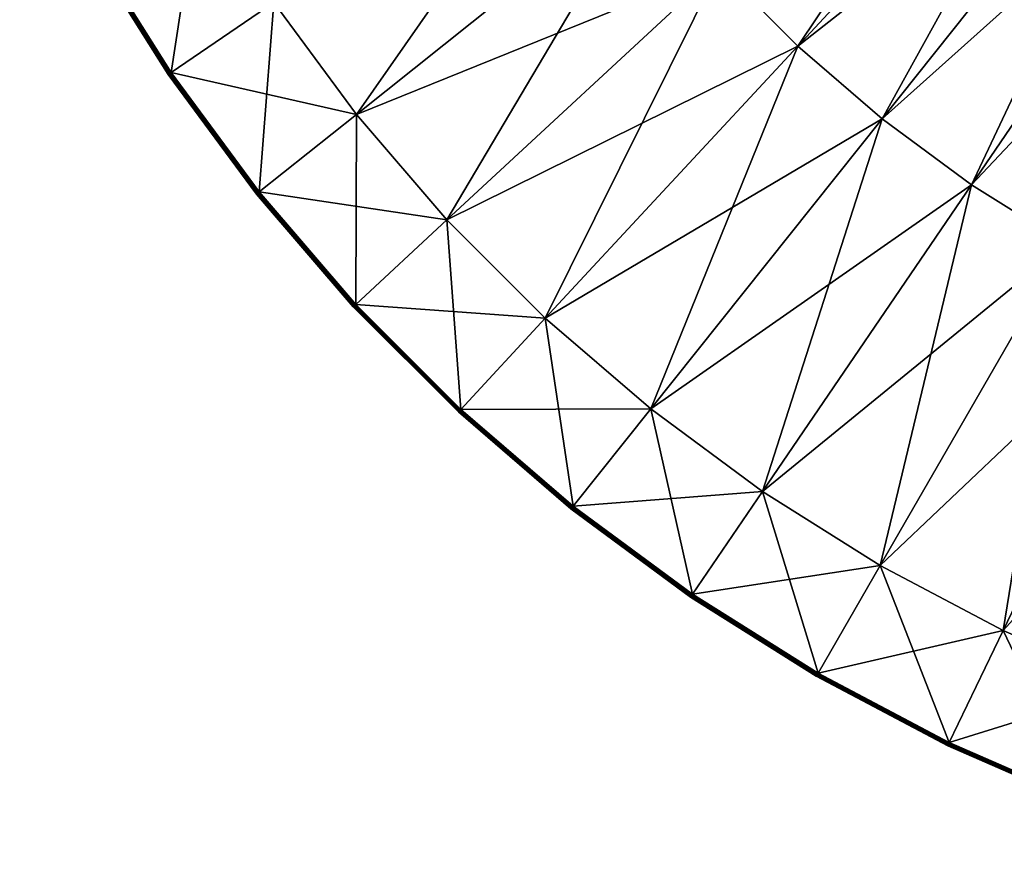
# Model space of a CAD drawing. Header units: millimetres. Extents: x -446 to 446, y -446 to 446.
# Tile 1 of 256: x -402 to -181, y -426 to -239. Entities that reach past the tile are written whole.
import ezdxf

# ---------------------------------------------------------------- set-up
doc = ezdxf.new("R2010")
doc.units = ezdxf.units.MM
doc.layers.get('0').update_dxf_attribs({"true_color": 0xe18f57})

msp = doc.modelspace()

# ---------------------------------------------------------------- meshes
at = {"color": 33, "true_color": 0xe18f57}
mesh = msp.add_polyface(dxfattribs=at)
corners = [(-141.93, -177.97, 648.93), (-130.86, -191.93, 648.93), (-188.25, -276.12, 648.93), (-113.82, -197.14, 648.93), (-167.09, -289.41, 648.93), (-100.79, -209.29, 648.93), (-145, -301.09, 648.93), (-83.16, -211.9, 648.93), (-122.09, -311.09, 648.93), (-68.47, -221.98, 648.93), (-98.5, -319.34, 648.93), (-50.65, -221.93, 648.93), (-74.36, -325.81, 648.93), (-34.62, -229.7, 648.93), (-49.81, -330.45, 648.93), (-17.01, -227, 648.93), (-24.97, -333.25, 648.93), (0, -232.3, 648.93), (0, -334.19, 648.93), (-64.54, -134.02, 648.93), (-65.05, -112.67, 648.93), (-43.84, -142.14, 648.93), (-47.53, -121.11, 648.93), (-22.17, -147.09, 648.93), (-28.95, -126.84, 648.93), (-9.72, -129.74, 648.93), (-113.82, -197.14, 659.93), (-130.86, -191.93, 659.93), (-188.25, -276.12, 659.93), (-167.09, -289.41, 659.93), (-141.93, -177.97, 659.93), (-208.36, -261.28, 659.93), (-83.16, -211.9, 659.93), (-100.79, -209.29, 659.93), (-145, -301.09, 659.93), (-50.65, -221.93, 659.93), (-68.47, -221.98, 659.93), (-98.5, -319.34, 659.93), (-122.09, -311.09, 659.93), (-17.01, -227, 659.93), (-34.62, -229.7, 659.93), (-49.81, -330.45, 659.93), (-74.36, -325.81, 659.93), (0, -232.3, 659.93), (-24.97, -333.25, 659.93), (-64.54, -134.02, 659.93), (-47.53, -121.11, 659.93), (-43.84, -142.14, 659.93), (-28.95, -126.84, 659.93), (-22.17, -147.09, 659.93), (-9.72, -129.74, 659.93), (0, -148.75, 659.93)]
mesh.append_faces([[corners[k] for k in face] for face in [(0, 1, 2, 0), (1, 3, 4, 1), (3, 5, 6, 3), (5, 7, 8, 5), (7, 9, 10, 7), (9, 11, 12, 9), (11, 13, 14, 11), (13, 15, 16, 13), (15, 17, 18, 15), (7, 5, 19, 7), (5, 3, 20, 5), (11, 9, 21, 11), (9, 7, 22, 9), (15, 13, 23, 15), (13, 11, 24, 13), (17, 15, 25, 17), (26, 27, 28, 26), (28, 29, 26, 28), (27, 30, 31, 27), (32, 33, 34, 32), (33, 26, 29, 33), (35, 36, 37, 35), (36, 32, 38, 36), (39, 40, 41, 39), (40, 35, 42, 40), (43, 39, 44, 43), (26, 33, 45, 26), (33, 32, 46, 33), (32, 36, 47, 32), (36, 35, 48, 36), (35, 40, 49, 35), (40, 39, 50, 40), (39, 43, 51, 39)]], dxfattribs={"vtx2": -1, "vtx3": -1, "color": 33})
mesh = msp.add_polyface(dxfattribs=at)
corners = [(-261.28, -208.36, 648.93), (-276.12, -188.25, 648.93), (-188.08, -128.23, 648.93), (-244.98, -227.31, 648.93), (-181.62, -144.83, 648.93), (-227.3, -244.98, 648.93), (-208.36, -261.28, 648.93), (-260.33, -326.44, 648.94), (-284, -306.07, 648.94), (-166.87, -154.83, 648.93), (-158, -170.29, 648.93), (-141.93, -177.97, 648.93), (-208.77, -361.6, 648.94), (-235.21, -344.98, 648.94), (-188.25, -276.12, 648.93), (-167.09, -289.41, 648.93), (-181.16, -376.18, 648.94), (-261.28, -208.36, 659.93), (-244.98, -227.31, 659.93), (-166.87, -154.83, 659.93), (-276.12, -188.25, 659.93), (-181.62, -144.83, 659.93), (-227.3, -244.98, 659.93), (-306.08, -284, 659.93), (-208.36, -261.28, 659.93), (-284, -306.07, 659.93), (-141.93, -177.97, 659.93), (-158, -170.29, 659.93), (-260.33, -326.44, 659.93), (-235.21, -344.98, 659.93), (-188.25, -276.12, 659.93), (-208.77, -361.6, 659.93), (-167.09, -289.41, 659.93), (-130.86, -191.93, 659.93), (-181.16, -376.18, 659.93), (-145, -301.09, 659.93), (-250.93, -368.05, 648.96), (-277.73, -348.27, 648.96), (-250.93, -368.05, 659.91), (-222.73, -385.77, 659.91), (-251.04, -368.21, 659.86), (-277.73, -348.27, 659.91)]
mesh.append_faces([[corners[k] for k in face] for face in [(0, 1, 2, 0), (3, 0, 4, 3), (5, 6, 7, 5), (3, 5, 8, 3), (9, 10, 5, 9), (5, 3, 9, 5), (10, 11, 6, 10), (6, 5, 10, 6), (12, 13, 14, 12), (14, 15, 12, 14), (13, 7, 6, 13), (6, 14, 13, 6), (14, 6, 11, 14), (16, 12, 15, 16), (17, 18, 19, 17), (20, 17, 21, 20), (22, 18, 23, 22), (24, 22, 25, 24), (26, 27, 22, 26), (22, 24, 26, 22), (27, 19, 18, 27), (18, 22, 27, 18), (28, 29, 30, 28), (30, 24, 28, 30), (29, 31, 32, 29), (32, 30, 29, 32), (24, 30, 33, 24), (31, 34, 35, 31), (13, 36, 37, 13), (36, 13, 12, 36), (29, 38, 39, 29), (38, 29, 28, 38), (40, 38, 41, 40)]], dxfattribs={"vtx2": -1, "vtx3": -1, "color": 33})
mesh = msp.add_polyface(dxfattribs=at)
corners = [(-344.98, -235.21, 648.94), (-361.59, -208.77, 648.94), (-289.41, -167.09, 648.93), (-306.08, -284, 648.94), (-326.44, -260.33, 648.94), (-261.28, -208.36, 648.93), (-244.98, -227.31, 648.93), (-276.12, -188.25, 648.93), (-284, -306.07, 648.94), (-361.59, -208.77, 659.93), (-344.98, -235.21, 659.93), (-276.12, -188.25, 659.93), (-326.44, -260.33, 659.93), (-261.28, -208.36, 659.93), (-306.08, -284, 659.93), (-244.98, -227.31, 659.93), (-284, -306.07, 659.93), (-227.3, -244.98, 659.93), (-348.42, -277.85, 649), (-348.56, -277.97, 649.08), (-368.36, -251.14, 649.08), (-326.68, -303.12, 649), (-348.68, -278.06, 649.2), (-326.81, -303.24, 649.08), (-348.56, -277.97, 659.78), (-348.68, -278.06, 659.66), (-326.93, -303.34, 659.66), (-348.42, -277.85, 659.86), (-326.81, -303.24, 659.78), (-368.21, -251.04, 659.86), (-368.36, -251.14, 659.78), (-348.77, -278.14, 649.36), (-326.93, -303.34, 649.2), (-348.84, -278.19, 649.54), (-327.01, -303.42, 649.36), (-348.77, -278.14, 659.51), (-348.84, -278.19, 659.33), (-327.07, -303.48, 659.33), (-327.01, -303.42, 659.51), (-348.27, -277.73, 648.96), (-368.21, -251.04, 649), (-368.05, -250.93, 648.96), (-326.54, -302.98, 648.96), (-348.27, -277.73, 659.91), (-326.68, -303.12, 659.86), (-326.54, -302.98, 659.91), (-368.05, -250.93, 659.91)]
mesh.append_faces([[corners[k] for k in face] for face in [(0, 1, 2, 0), (3, 4, 5, 3), (5, 6, 3, 5), (4, 0, 7, 4), (7, 5, 4, 7), (8, 3, 6, 8), (9, 10, 11, 9), (10, 12, 13, 10), (13, 11, 10, 13), (12, 14, 15, 12), (15, 13, 12, 15), (14, 16, 17, 14), (18, 19, 20, 18), (19, 18, 21, 19), (22, 19, 23, 22), (24, 25, 26, 24), (27, 24, 28, 27), (24, 27, 29, 24), (25, 24, 30, 25), (31, 22, 32, 31), (33, 31, 34, 33), (35, 36, 37, 35), (25, 35, 38, 25), (39, 18, 40, 39), (41, 0, 4, 41), (4, 39, 41, 4), (39, 4, 3, 39), (18, 39, 42, 18), (43, 27, 44, 43), (12, 43, 45, 12), (10, 46, 43, 10), (43, 12, 10, 43), (27, 43, 46, 27)]], dxfattribs={"vtx2": -1, "vtx3": -1, "color": 33})
mesh = msp.add_polyface(dxfattribs=at)
corners = [(-167.09, -289.41, 648.93), (-188.25, -276.12, 648.93), (-130.86, -191.93, 648.93), (-152.54, -388.67, 648.94), (-181.16, -376.18, 648.94), (-145, -301.09, 648.93), (-122.09, -311.09, 648.93), (-113.82, -197.14, 648.93), (-100.79, -209.29, 648.93), (-98.5, -319.34, 648.93), (-74.36, -325.81, 648.93), (-92.91, -407.07, 648.94), (-123.07, -398.98, 648.94), (-83.16, -211.9, 648.93), (-68.47, -221.98, 648.93), (-49.81, -330.45, 648.93), (-24.97, -333.25, 648.93), (-31.2, -416.37, 648.94), (-62.23, -412.87, 648.94), (-50.65, -221.93, 648.93), (-34.62, -229.7, 648.93), (0, -334.19, 648.93), (0, -417.53, 648.94), (-17.01, -227, 648.93), (-145, -301.09, 659.93), (-167.09, -289.41, 659.93), (-208.77, -361.6, 659.93), (-181.16, -376.18, 659.93), (-152.54, -388.67, 659.93), (-122.09, -311.09, 659.93), (-83.16, -211.9, 659.93), (-100.79, -209.29, 659.93), (-123.07, -398.98, 659.93), (-98.5, -319.34, 659.93), (-74.36, -325.81, 659.93), (-50.65, -221.93, 659.93), (-68.47, -221.98, 659.93), (-49.81, -330.45, 659.93), (-92.91, -407.07, 659.93), (-24.97, -333.25, 659.93), (-62.23, -412.87, 659.93), (-17.01, -227, 659.93), (-34.62, -229.7, 659.93), (0, -334.19, 659.93), (-31.2, -416.37, 659.93), (0, -232.3, 659.93)]
mesh.append_faces([[corners[k] for k in face] for face in [(0, 1, 2, 0), (3, 4, 5, 3), (5, 6, 3, 5), (0, 5, 4, 0), (5, 0, 7, 5), (6, 5, 8, 6), (9, 10, 11, 9), (12, 3, 6, 12), (6, 9, 12, 6), (9, 6, 13, 9), (10, 9, 14, 10), (15, 16, 17, 15), (10, 15, 18, 10), (15, 10, 19, 15), (16, 15, 20, 16), (16, 21, 22, 16), (21, 16, 23, 21), (24, 25, 26, 24), (27, 28, 29, 27), (29, 24, 27, 29), (24, 29, 30, 24), (25, 24, 31, 25), (28, 32, 33, 28), (33, 29, 28, 33), (34, 33, 32, 34), (33, 34, 35, 33), (29, 33, 36, 29), (37, 34, 38, 37), (39, 37, 40, 39), (37, 39, 41, 37), (34, 37, 42, 34), (43, 39, 44, 43), (39, 43, 45, 39)]], dxfattribs={"vtx2": -1, "vtx3": -1, "color": 33})
mesh = msp.add_polyface(dxfattribs=at)
corners = [(-386.46, -223.12, 651.01), (-368.7, -251.38, 651.01), (-368.71, -251.38, 654.43), (-386.46, -223.12, 654.43), (-368.7, -251.38, 657.86), (-386.46, -223.12, 657.86), (-386.44, -223.11, 649.73), (-402.05, -193.62, 651.01), (-368.65, -251.34, 649.54), (-368.69, -251.37, 649.73), (-386.4, -223.09, 649.54), (-368.69, -251.37, 659.13), (-386.44, -223.11, 659.13), (-368.65, -251.34, 659.33), (-386.4, -223.09, 659.33), (-402.03, -193.61, 659.13), (-368.21, -251.04, 649), (-368.36, -251.14, 649.08), (-386.1, -222.91, 649.08), (-385.94, -222.82, 649), (-368.49, -251.23, 649.2), (-386.23, -222.99, 649.2), (-368.49, -251.23, 659.66), (-368.36, -251.14, 659.78), (-386.1, -222.91, 659.78), (-386.23, -222.99, 659.66), (-368.21, -251.04, 659.86), (-385.94, -222.82, 659.86), (-368.59, -251.3, 649.36), (-386.33, -223.05, 649.36), (-368.59, -251.3, 659.51), (-386.33, -223.05, 659.51), (-385.77, -222.72, 648.96), (-368.05, -250.93, 648.96), (-385.77, -222.72, 659.91)]
mesh.append_faces([[corners[k] for k in face] for face in [(0, 1, 2, 0), (2, 3, 0, 2), (4, 5, 3, 4), (3, 2, 4, 3), (6, 0, 7, 6), (8, 9, 6, 8), (6, 10, 8, 6), (9, 1, 0, 9), (0, 6, 9, 0), (4, 11, 12, 4), (12, 5, 4, 12), (11, 13, 14, 11), (14, 12, 11, 14), (5, 12, 15, 5), (16, 17, 18, 16), (18, 19, 16, 18), (17, 20, 21, 17), (21, 18, 17, 21), (22, 23, 24, 22), (24, 25, 22, 24), (23, 26, 27, 23), (27, 24, 23, 27), (20, 28, 29, 20), (29, 21, 20, 29), (28, 8, 10, 28), (10, 29, 28, 10), (13, 30, 31, 13), (31, 14, 13, 31), (30, 22, 25, 30), (25, 31, 30, 25), (19, 32, 33, 19), (34, 27, 26, 34)]], dxfattribs={"vtx2": -1, "vtx3": -1, "color": 33})
mesh = msp.add_polyface(dxfattribs=at)
corners = [(-368.7, -251.38, 651.01), (-348.89, -278.23, 651.01), (-348.89, -278.23, 654.43), (-368.71, -251.38, 654.43), (-348.89, -278.23, 657.86), (-368.7, -251.38, 657.86), (-368.69, -251.37, 649.73), (-348.87, -278.22, 649.73), (-368.65, -251.34, 649.54), (-348.84, -278.19, 649.54), (-368.65, -251.34, 659.33), (-368.69, -251.37, 659.13), (-348.87, -278.22, 659.13), (-348.84, -278.19, 659.33), (-368.49, -251.23, 649.2), (-368.36, -251.14, 649.08), (-348.56, -277.97, 649.08), (-348.68, -278.06, 649.2), (-368.21, -251.04, 649), (-348.42, -277.85, 649), (-368.21, -251.04, 659.86), (-368.36, -251.14, 659.78), (-348.56, -277.97, 659.78), (-368.49, -251.23, 659.66), (-348.68, -278.06, 659.66), (-368.59, -251.3, 649.36), (-348.77, -278.14, 649.36), (-368.59, -251.3, 659.51), (-348.77, -278.14, 659.51), (-344.98, -235.21, 648.94), (-368.05, -250.93, 648.96), (-385.77, -222.72, 648.96), (-361.59, -208.77, 648.94), (-385.94, -222.82, 649), (-368.05, -250.93, 659.91), (-385.77, -222.72, 659.91), (-344.98, -235.21, 659.93), (-361.59, -208.77, 659.93), (-348.27, -277.73, 648.96), (-348.42, -277.85, 659.86)]
mesh.append_faces([[corners[k] for k in face] for face in [(0, 1, 2, 0), (2, 3, 0, 2), (4, 5, 3, 4), (3, 2, 4, 3), (0, 6, 7, 0), (7, 1, 0, 7), (6, 8, 9, 6), (9, 7, 6, 9), (10, 11, 12, 10), (12, 13, 10, 12), (11, 5, 4, 11), (4, 12, 11, 4), (14, 15, 16, 14), (16, 17, 14, 16), (15, 18, 19, 15), (20, 21, 22, 20), (21, 23, 24, 21), (8, 25, 26, 8), (26, 9, 8, 26), (25, 14, 17, 25), (17, 26, 25, 17), (23, 27, 28, 23), (28, 24, 23, 28), (27, 10, 13, 27), (13, 28, 27, 13), (29, 30, 31, 29), (31, 32, 29, 31), (30, 18, 33, 30), (20, 34, 35, 20), (34, 36, 37, 34), (37, 35, 34, 37), (18, 30, 38, 18), (34, 20, 39, 34)]], dxfattribs={"vtx2": -1, "vtx3": -1, "color": 33})
mesh = msp.add_polyface(dxfattribs=at)
corners = [(-303.52, -327.12, 651.01), (-278.23, -348.89, 651.01), (-278.23, -348.89, 654.43), (-303.53, -327.12, 654.43), (-278.23, -348.89, 657.86), (-303.52, -327.12, 657.86), (-260.33, -326.44, 648.94), (-284, -306.07, 648.94), (-227.3, -244.98, 648.93), (-284, -306.07, 659.93), (-260.33, -326.44, 659.93), (-208.36, -261.28, 659.93), (-278.19, -348.84, 649.54), (-278.22, -348.87, 649.73), (-303.51, -327.1, 649.73), (-278.22, -348.87, 659.13), (-278.19, -348.84, 659.33), (-303.48, -327.07, 659.33), (-277.86, -348.42, 649), (-277.97, -348.56, 649.08), (-303.24, -326.81, 649.08), (-303.11, -326.68, 649), (-278.07, -348.68, 649.2), (-303.34, -326.93, 649.2), (-278.07, -348.68, 659.66), (-277.97, -348.56, 659.78), (-303.24, -326.81, 659.78), (-303.34, -326.93, 659.66), (-277.86, -348.42, 659.86), (-303.11, -326.68, 659.86), (-278.14, -348.77, 649.36), (-303.42, -327.01, 649.36), (-303.48, -327.07, 649.54), (-278.14, -348.77, 659.51), (-303.42, -327.01, 659.51), (-277.73, -348.27, 648.96), (-302.98, -326.54, 648.96), (-277.73, -348.27, 659.91), (-302.98, -326.54, 659.91), (-235.21, -344.98, 648.94), (-250.93, -368.05, 659.91)]
mesh.append_faces([[corners[k] for k in face] for face in [(0, 1, 2, 0), (2, 3, 0, 2), (4, 5, 3, 4), (3, 2, 4, 3), (6, 7, 8, 6), (9, 10, 11, 9), (12, 13, 14, 12), (15, 16, 17, 15), (18, 19, 20, 18), (20, 21, 18, 20), (19, 22, 23, 19), (23, 20, 19, 23), (24, 25, 26, 24), (26, 27, 24, 26), (25, 28, 29, 25), (29, 26, 25, 29), (22, 30, 31, 22), (31, 23, 22, 31), (30, 12, 32, 30), (16, 33, 34, 16), (34, 17, 16, 34), (33, 24, 27, 33), (27, 34, 33, 27), (6, 35, 36, 6), (36, 7, 6, 36), (35, 18, 21, 35), (21, 36, 35, 21), (28, 37, 38, 28), (38, 29, 28, 38), (37, 10, 9, 37), (9, 38, 37, 9), (35, 6, 39, 35), (10, 37, 40, 10)]], dxfattribs={"vtx2": -1, "vtx3": -1, "color": 33})
mesh = msp.add_polyface(dxfattribs=at)
corners = [(-348.89, -278.23, 651.01), (-327.12, -303.52, 651.01), (-327.13, -303.53, 654.43), (-348.89, -278.23, 654.43), (-327.12, -303.52, 657.86), (-348.89, -278.23, 657.86), (-327.07, -303.48, 649.54), (-327.11, -303.51, 649.73), (-348.87, -278.22, 649.73), (-348.84, -278.19, 649.54), (-327.11, -303.51, 659.13), (-348.87, -278.22, 659.13), (-327.07, -303.48, 659.33), (-348.84, -278.19, 659.33), (-326.68, -303.12, 649), (-326.81, -303.24, 649.08), (-348.56, -277.97, 649.08), (-326.93, -303.34, 649.2), (-348.68, -278.06, 649.2), (-326.93, -303.34, 659.66), (-326.81, -303.24, 659.78), (-348.56, -277.97, 659.78), (-326.68, -303.12, 659.86), (-348.42, -277.85, 659.86), (-303.24, -326.81, 649.08), (-303.11, -326.68, 649), (-303.24, -326.81, 659.78), (-303.34, -326.93, 659.66), (-327.01, -303.42, 649.36), (-348.77, -278.14, 649.36), (-327.01, -303.42, 659.51), (-348.77, -278.14, 659.51), (-348.68, -278.06, 659.66), (-303.34, -326.93, 649.2), (-306.08, -284, 648.94), (-326.54, -302.98, 648.96), (-348.27, -277.73, 648.96), (-348.42, -277.85, 649), (-326.54, -302.98, 659.91), (-348.27, -277.73, 659.91), (-306.08, -284, 659.93), (-326.44, -260.33, 659.93), (-302.98, -326.54, 648.96), (-284, -306.07, 648.94), (-302.98, -326.54, 659.91), (-303.11, -326.68, 659.86)]
mesh.append_faces([[corners[k] for k in face] for face in [(0, 1, 2, 0), (2, 3, 0, 2), (4, 5, 3, 4), (3, 2, 4, 3), (6, 7, 8, 6), (8, 9, 6, 8), (7, 1, 0, 7), (0, 8, 7, 0), (4, 10, 11, 4), (11, 5, 4, 11), (10, 12, 13, 10), (13, 11, 10, 13), (14, 15, 16, 14), (15, 17, 18, 15), (19, 20, 21, 19), (20, 22, 23, 20), (17, 15, 24, 17), (15, 14, 25, 15), (22, 20, 26, 22), (20, 19, 27, 20), (17, 28, 29, 17), (28, 6, 9, 28), (12, 30, 31, 12), (30, 19, 32, 30), (28, 17, 33, 28), (34, 35, 36, 34), (35, 14, 37, 35), (22, 38, 39, 22), (38, 40, 41, 38), (14, 35, 42, 14), (35, 34, 43, 35), (40, 38, 44, 40), (38, 22, 45, 38)]], dxfattribs={"vtx2": -1, "vtx3": -1, "color": 33})
mesh = msp.add_polyface(dxfattribs=at)
corners = [(-327.12, -303.52, 651.01), (-303.52, -327.12, 651.01), (-303.53, -327.12, 654.43), (-327.13, -303.53, 654.43), (-303.52, -327.12, 657.86), (-327.12, -303.52, 657.86), (-327.11, -303.51, 649.73), (-303.51, -327.1, 649.73), (-327.07, -303.48, 649.54), (-303.48, -327.07, 649.54), (-278.19, -348.84, 649.54), (-278.22, -348.87, 649.73), (-303.51, -327.1, 659.13), (-278.23, -348.89, 657.86), (-303.48, -327.07, 659.33), (-278.22, -348.87, 659.13), (-327.07, -303.48, 659.33), (-327.11, -303.51, 659.13), (-303.24, -326.81, 649.08), (-303.34, -326.93, 649.2), (-326.93, -303.34, 649.2), (-303.11, -326.68, 649), (-326.81, -303.24, 649.08), (-303.24, -326.81, 659.78), (-303.11, -326.68, 659.86), (-326.68, -303.12, 659.86), (-303.34, -326.93, 659.66), (-326.81, -303.24, 659.78), (-327.01, -303.42, 649.36), (-303.42, -327.01, 649.36), (-278.14, -348.77, 649.36), (-326.93, -303.34, 659.66), (-327.01, -303.42, 659.51), (-303.42, -327.01, 659.51), (-302.98, -326.54, 648.96), (-326.68, -303.12, 649), (-284, -306.07, 648.94), (-326.54, -302.98, 648.96), (-302.98, -326.54, 659.91), (-284, -306.07, 659.93), (-306.08, -284, 659.93), (-326.54, -302.98, 659.91)]
mesh.append_faces([[corners[k] for k in face] for face in [(0, 1, 2, 0), (2, 3, 0, 2), (4, 5, 3, 4), (3, 2, 4, 3), (0, 6, 7, 0), (7, 1, 0, 7), (6, 8, 9, 6), (9, 7, 6, 9), (7, 9, 10, 7), (1, 7, 11, 1), (12, 4, 13, 12), (14, 12, 15, 14), (16, 17, 12, 16), (12, 14, 16, 12), (17, 5, 4, 17), (4, 12, 17, 4), (18, 19, 20, 18), (21, 18, 22, 21), (23, 24, 25, 23), (26, 23, 27, 26), (8, 28, 29, 8), (29, 9, 8, 29), (19, 29, 28, 19), (9, 29, 30, 9), (31, 32, 33, 31), (33, 26, 31, 33), (32, 16, 14, 32), (14, 33, 32, 14), (34, 21, 35, 34), (36, 34, 37, 36), (38, 39, 40, 38), (24, 38, 41, 24)]], dxfattribs={"vtx2": -1, "vtx3": -1, "color": 33})
mesh = msp.add_polyface(dxfattribs=at)
corners = [(-278.23, -348.89, 651.01), (-251.38, -368.7, 651.01), (-251.38, -368.71, 654.43), (-278.23, -348.89, 654.43), (-251.38, -368.7, 657.86), (-278.23, -348.89, 657.86), (-278.22, -348.87, 649.73), (-303.52, -327.12, 651.01), (-278.22, -348.87, 659.13), (-303.51, -327.1, 659.13), (-251.37, -368.69, 649.73), (-278.19, -348.84, 649.54), (-251.34, -368.65, 649.54), (-278.19, -348.84, 659.33), (-251.37, -368.69, 659.13), (-251.34, -368.65, 659.33), (-278.07, -348.68, 649.2), (-277.97, -348.56, 649.08), (-251.14, -368.36, 649.08), (-251.23, -368.49, 649.2), (-277.86, -348.42, 649), (-251.04, -368.21, 649), (-277.86, -348.42, 659.86), (-277.97, -348.56, 659.78), (-251.14, -368.36, 659.78), (-251.04, -368.21, 659.86), (-278.07, -348.68, 659.66), (-251.23, -368.49, 659.66), (-278.14, -348.77, 649.36), (-251.3, -368.58, 649.36), (-278.14, -348.77, 659.51), (-251.3, -368.58, 659.51), (-277.73, -348.27, 648.96), (-250.93, -368.05, 648.96), (-277.73, -348.27, 659.91)]
mesh.append_faces([[corners[k] for k in face] for face in [(0, 1, 2, 0), (2, 3, 0, 2), (4, 5, 3, 4), (3, 2, 4, 3), (6, 0, 7, 6), (5, 8, 9, 5), (0, 6, 10, 0), (10, 1, 0, 10), (6, 11, 12, 6), (12, 10, 6, 12), (13, 8, 14, 13), (14, 15, 13, 14), (8, 5, 4, 8), (4, 14, 8, 4), (16, 17, 18, 16), (18, 19, 16, 18), (17, 20, 21, 17), (21, 18, 17, 21), (22, 23, 24, 22), (24, 25, 22, 24), (23, 26, 27, 23), (27, 24, 23, 27), (11, 28, 29, 11), (29, 12, 11, 29), (28, 16, 19, 28), (19, 29, 28, 19), (26, 30, 31, 26), (31, 27, 26, 31), (30, 13, 15, 30), (15, 31, 30, 15), (20, 32, 33, 20), (33, 21, 20, 33), (34, 22, 25, 34)]], dxfattribs={"vtx2": -1, "vtx3": -1, "color": 33})
mesh = msp.add_polyface(dxfattribs=at)
corners = [(-251.38, -368.7, 651.01), (-223.12, -386.46, 651.01), (-223.13, -386.46, 654.43), (-251.38, -368.71, 654.43), (-223.12, -386.46, 657.86), (-251.38, -368.7, 657.86), (-251.37, -368.69, 649.73), (-251.34, -368.65, 649.54), (-223.09, -386.4, 649.54), (-223.11, -386.44, 649.73), (-251.37, -368.69, 659.13), (-251.34, -368.65, 659.33), (-223.11, -386.44, 659.13), (-222.82, -385.94, 649), (-222.91, -386.1, 649.08), (-251.14, -368.36, 649.08), (-251.04, -368.21, 649), (-222.99, -386.23, 649.2), (-251.23, -368.49, 649.2), (-222.99, -386.23, 659.66), (-222.91, -386.1, 659.78), (-251.14, -368.36, 659.78), (-251.23, -368.49, 659.66), (-222.82, -385.94, 659.86), (-251.04, -368.21, 659.86), (-223.05, -386.33, 649.36), (-251.3, -368.58, 649.36), (-223.09, -386.4, 659.33), (-223.05, -386.33, 659.51), (-251.3, -368.58, 659.51), (-208.77, -361.6, 648.94), (-222.73, -385.77, 648.96), (-250.93, -368.05, 648.96), (-222.73, -385.77, 659.91), (-250.93, -368.05, 659.91), (-208.77, -361.6, 659.93), (-235.21, -344.98, 659.93), (-181.16, -376.18, 648.94), (-193.27, -401.34, 659.91)]
mesh.append_faces([[corners[k] for k in face] for face in [(0, 1, 2, 0), (2, 3, 0, 2), (4, 5, 3, 4), (3, 2, 4, 3), (6, 7, 8, 6), (0, 6, 9, 0), (10, 5, 4, 10), (11, 10, 12, 11), (13, 14, 15, 13), (15, 16, 13, 15), (14, 17, 18, 14), (18, 15, 14, 18), (19, 20, 21, 19), (21, 22, 19, 21), (20, 23, 24, 20), (24, 21, 20, 24), (17, 25, 26, 17), (26, 18, 17, 26), (25, 8, 7, 25), (7, 26, 25, 7), (27, 28, 29, 27), (29, 11, 27, 29), (28, 19, 22, 28), (22, 29, 28, 22), (30, 31, 32, 30), (31, 13, 16, 31), (16, 32, 31, 16), (23, 33, 34, 23), (34, 24, 23, 34), (33, 35, 36, 33), (31, 30, 37, 31), (35, 33, 38, 35)]], dxfattribs={"vtx2": -1, "vtx3": -1, "color": 33})
mesh = msp.add_polyface(dxfattribs=at)
corners = [(-193.62, -402.05, 651.01), (-163.03, -415.4, 651.01), (-163.03, -415.4, 654.43), (-193.62, -402.06, 654.43), (-163.03, -415.4, 657.86), (-193.62, -402.05, 657.86), (-163.01, -415.34, 649.54), (-163.02, -415.38, 649.73), (-193.61, -402.03, 649.73), (-193.59, -401.99, 649.54), (-163.02, -415.38, 659.13), (-193.61, -402.03, 659.13), (-163.01, -415.34, 659.33), (-193.59, -401.99, 659.33), (-193.36, -401.51, 649), (-193.44, -401.67, 649.08), (-222.91, -386.1, 649.08), (-162.81, -414.84, 649), (-193.5, -401.81, 649.2), (-162.88, -415.01, 649.08), (-193.44, -401.67, 659.78), (-193.5, -401.81, 659.66), (-162.94, -415.15, 659.66), (-193.36, -401.51, 659.86), (-162.88, -415.01, 659.78), (-222.82, -385.94, 659.86), (-162.94, -415.15, 649.2), (-162.98, -415.26, 649.36), (-193.56, -401.92, 649.36), (-162.98, -415.26, 659.51), (-193.56, -401.92, 659.51), (-193.27, -401.34, 648.96), (-222.82, -385.94, 649), (-181.16, -376.18, 648.94), (-222.73, -385.77, 648.96), (-152.54, -388.67, 648.94), (-162.74, -414.66, 648.96), (-193.27, -401.34, 659.91), (-162.81, -414.84, 659.86), (-181.16, -376.18, 659.93), (-162.74, -414.66, 659.91), (-208.77, -361.6, 659.93), (-222.73, -385.77, 659.91)]
mesh.append_faces([[corners[k] for k in face] for face in [(0, 1, 2, 0), (2, 3, 0, 2), (4, 5, 3, 4), (3, 2, 4, 3), (6, 7, 8, 6), (8, 9, 6, 8), (7, 1, 0, 7), (0, 8, 7, 0), (4, 10, 11, 4), (11, 5, 4, 11), (10, 12, 13, 10), (13, 11, 10, 13), (14, 15, 16, 14), (15, 14, 17, 15), (18, 15, 19, 18), (20, 21, 22, 20), (23, 20, 24, 23), (20, 23, 25, 20), (26, 27, 28, 26), (28, 18, 26, 28), (27, 6, 9, 27), (9, 28, 27, 9), (12, 29, 30, 12), (30, 13, 12, 30), (21, 30, 29, 21), (31, 14, 32, 31), (33, 31, 34, 33), (31, 33, 35, 31), (14, 31, 36, 14), (37, 23, 38, 37), (39, 37, 40, 39), (37, 39, 41, 37), (23, 37, 42, 23)]], dxfattribs={"vtx2": -1, "vtx3": -1, "color": 33})
mesh = msp.add_polyface(dxfattribs=at)
corners = [(-223.12, -386.46, 651.01), (-193.62, -402.05, 651.01), (-193.62, -402.06, 654.43), (-223.13, -386.46, 654.43), (-193.62, -402.05, 657.86), (-223.12, -386.46, 657.86), (-223.09, -386.4, 649.54), (-223.11, -386.44, 649.73), (-251.37, -368.69, 649.73), (-251.38, -368.7, 651.01), (-223.11, -386.44, 659.13), (-251.37, -368.69, 659.13), (-223.09, -386.4, 659.33), (-251.34, -368.65, 659.33), (-193.61, -402.03, 649.73), (-193.59, -401.99, 649.54), (-193.61, -402.03, 659.13), (-193.59, -401.99, 659.33), (-222.99, -386.23, 649.2), (-222.91, -386.1, 649.08), (-193.44, -401.67, 649.08), (-193.5, -401.81, 649.2), (-222.82, -385.94, 649), (-193.36, -401.51, 649), (-222.82, -385.94, 659.86), (-222.91, -386.1, 659.78), (-193.44, -401.67, 659.78), (-222.99, -386.23, 659.66), (-193.5, -401.81, 659.66), (-223.05, -386.33, 649.36), (-193.56, -401.92, 649.36), (-223.05, -386.33, 659.51), (-193.56, -401.92, 659.51), (-222.73, -385.77, 648.96), (-193.27, -401.34, 648.96), (-222.73, -385.77, 659.91), (-193.36, -401.51, 659.86)]
mesh.append_faces([[corners[k] for k in face] for face in [(0, 1, 2, 0), (2, 3, 0, 2), (4, 5, 3, 4), (3, 2, 4, 3), (6, 7, 8, 6), (7, 0, 9, 7), (5, 10, 11, 5), (10, 12, 13, 10), (0, 7, 14, 0), (14, 1, 0, 14), (7, 6, 15, 7), (15, 14, 7, 15), (12, 10, 16, 12), (16, 17, 12, 16), (10, 5, 4, 10), (4, 16, 10, 4), (18, 19, 20, 18), (20, 21, 18, 20), (19, 22, 23, 19), (24, 25, 26, 24), (25, 27, 28, 25), (28, 26, 25, 28), (6, 29, 30, 6), (30, 15, 6, 30), (29, 18, 21, 29), (21, 30, 29, 21), (27, 31, 32, 27), (32, 28, 27, 32), (31, 12, 17, 31), (17, 32, 31, 17), (22, 33, 34, 22), (35, 24, 36, 35)]], dxfattribs={"vtx2": -1, "vtx3": -1, "color": 33})
mesh = msp.add_polyface(dxfattribs=at)
corners = [(-163.03, -415.4, 651.01), (-131.53, -426.42, 651.01), (-131.53, -426.42, 654.43), (-163.03, -415.4, 654.43), (-131.53, -426.42, 657.86), (-163.03, -415.4, 657.86), (-163.02, -415.38, 649.73), (-131.53, -426.4, 649.73), (-163.01, -415.34, 649.54), (-131.51, -426.36, 649.54), (-163.01, -415.34, 659.33), (-163.02, -415.38, 659.13), (-131.53, -426.4, 659.13), (-131.51, -426.36, 659.33), (-162.81, -414.84, 649), (-162.88, -415.01, 649.08), (-193.44, -401.67, 649.08), (-162.94, -415.15, 649.2), (-193.5, -401.81, 649.2), (-162.94, -415.15, 659.66), (-162.88, -415.01, 659.78), (-193.44, -401.67, 659.78), (-162.81, -414.84, 659.86), (-193.36, -401.51, 659.86), (-131.41, -426.02, 649.08), (-131.36, -425.84, 649), (-131.41, -426.02, 659.78), (-131.46, -426.17, 659.66), (-162.98, -415.26, 659.51), (-193.5, -401.81, 659.66), (-162.98, -415.26, 649.36), (-131.49, -426.28, 649.36), (-131.46, -426.17, 649.2), (-131.49, -426.28, 659.51), (-152.54, -388.67, 648.94), (-162.74, -414.66, 648.96), (-193.27, -401.34, 648.96), (-193.36, -401.51, 649), (-162.74, -414.66, 659.91), (-193.27, -401.34, 659.91), (-152.54, -388.67, 659.93), (-181.16, -376.18, 659.93), (-131.3, -425.66, 648.96), (-123.07, -398.98, 648.94), (-131.3, -425.66, 659.91), (-131.36, -425.84, 659.86)]
mesh.append_faces([[corners[k] for k in face] for face in [(0, 1, 2, 0), (2, 3, 0, 2), (4, 5, 3, 4), (3, 2, 4, 3), (0, 6, 7, 0), (7, 1, 0, 7), (6, 8, 9, 6), (9, 7, 6, 9), (10, 11, 12, 10), (12, 13, 10, 12), (11, 5, 4, 11), (4, 12, 11, 4), (14, 15, 16, 14), (15, 17, 18, 15), (19, 20, 21, 19), (20, 22, 23, 20), (17, 15, 24, 17), (15, 14, 25, 15), (22, 20, 26, 22), (20, 19, 27, 20), (28, 19, 29, 28), (8, 30, 31, 8), (30, 17, 32, 30), (19, 28, 33, 19), (28, 10, 13, 28), (34, 35, 36, 34), (35, 14, 37, 35), (22, 38, 39, 22), (38, 40, 41, 38), (14, 35, 42, 14), (35, 34, 43, 35), (40, 38, 44, 40), (38, 22, 45, 38)]], dxfattribs={"vtx2": -1, "vtx3": -1, "color": 33})

doc.saveas('drawing.dxf')
